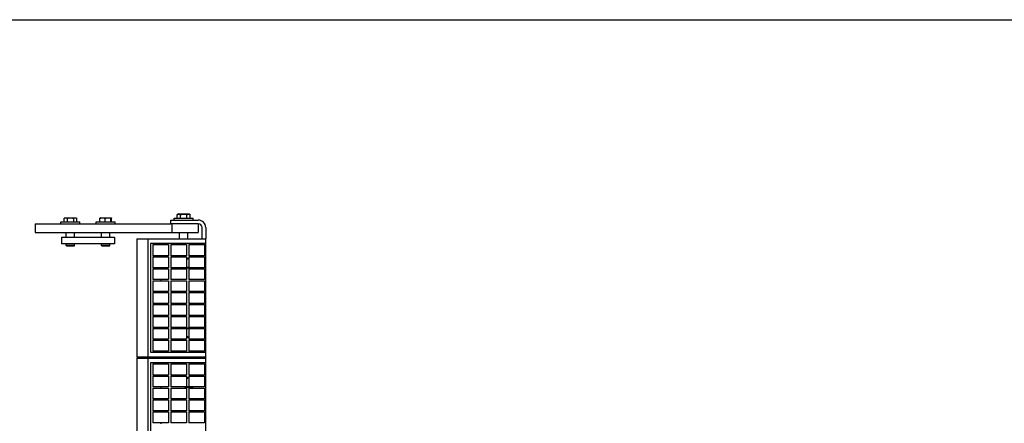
# Model space of a CAD drawing. Header units: inches. Extents: x 0 to 66, y 0 to 51.
# Tile 3 of 4: x 16 to 43.9, y 39.6 to 51. Entities that reach past the tile are written whole.
import ezdxf

# ---------------------------------------------------------------- set-up
doc = ezdxf.new("R2010")
doc.units = ezdxf.units.IN
doc.header["$LTSCALE"] = 3.63
doc.header["$MEASUREMENT"] = 0
doc.layers.get('0').update_dxf_attribs({"linetype": 'CONTINUOUS'})
for name, color, linetype in [('518353_WW_518353_10_BL4', 7, 'CONTINUOUS'), ('520309_BL36', 7, 'CONTINUOUS'), ('532387_BL40', 7, 'CONTINUOUS'), ('807_1829_10_1_SOLID1_BL55', 7, 'CONTINUOUS'), ('807_1829_10_1_SOLID1_BL83', 7, 'CONTINUOUS'), ('807_1829_11_1_SOLID1_BL85', 7, 'CONTINUOUS'), ('807_1829_12_1_SOLID1_BL74', 7, 'CONTINUOUS'), ('807_1829_13_1_SOLID1_BL56', 7, 'CONTINUOUS'), ('807_1829_13_1_SOLID1_BL71', 7, 'CONTINUOUS'), ('807_1829_14_1_SOLID1_BL54', 7, 'CONTINUOUS'), ('807_1829_14_1_SOLID1_BL92', 7, 'CONTINUOUS'), ('807_1829_15_1_SOLID1_BL65', 7, 'CONTINUOUS'), ('807_1829_15_1_SOLID1_BL80', 7, 'CONTINUOUS'), ('807_1829_16_1_SOLID1_BL75', 7, 'CONTINUOUS'), ('807_1829_17_1_SOLID1_BL60', 7, 'CONTINUOUS'), ('807_1829_17_1_SOLID1_BL70', 7, 'CONTINUOUS'), ('807_1829_18_1_SOLID1_BL67', 7, 'CONTINUOUS'), ('807_1829_18_1_SOLID1_BL76', 7, 'CONTINUOUS'), ('807_1829_19_1_SOLID1_BL66', 7, 'CONTINUOUS'), ('807_1829_19_1_SOLID1_BL68', 7, 'CONTINUOUS'), ('807_1829_1_1_SOLID1_BL93', 7, 'CONTINUOUS'), ('807_1829_1_SOLID1_BL94', 7, 'CONTINUOUS'), ('807_1829_20_1_SOLID1_BL84', 7, 'CONTINUOUS'), ('807_1829_21_1_SOLID1_BL63', 7, 'CONTINUOUS'), ('807_1829_21_1_SOLID1_BL69', 7, 'CONTINUOUS'), ('807_1829_23_1_SOLID1_BL95', 7, 'CONTINUOUS'), ('807_1829_24_1_SOLID1_BL62', 7, 'CONTINUOUS'), ('807_1829_24_1_SOLID1_BL81', 7, 'CONTINUOUS'), ('807_1829_25_1_SOLID1_BL72', 7, 'CONTINUOUS'), ('807_1829_26_1_SOLID1_BL86', 7, 'CONTINUOUS'), ('807_1829_27_1_SOLID1_BL64', 7, 'CONTINUOUS'), ('807_1829_27_1_SOLID1_BL89', 7, 'CONTINUOUS'), ('807_1829_2_1_SOLID1_BL73', 7, 'CONTINUOUS'), ('807_1829_3_1_SOLID1_BL58', 7, 'CONTINUOUS'), ('807_1829_3_1_SOLID1_BL91', 7, 'CONTINUOUS'), ('807_1829_4_1_SOLID1_BL87', 7, 'CONTINUOUS'), ('807_1829_5_1_SOLID1_BL61', 7, 'CONTINUOUS'), ('807_1829_5_1_SOLID1_BL90', 7, 'CONTINUOUS'), ('807_1829_6_1_SOLID1_BL96', 7, 'CONTINUOUS'), ('807_1829_7_1_SOLID1_BL78', 7, 'CONTINUOUS'), ('807_1829_7_1_SOLID1_BL79', 7, 'CONTINUOUS'), ('807_1829_8_1_SOLID1_BL77', 7, 'CONTINUOUS'), ('807_1829_8_1_SOLID1_BL88', 7, 'CONTINUOUS'), ('807_1829_9_1_SOLID1_BL59', 7, 'CONTINUOUS'), ('807_1829_9_1_SOLID1_BL82', 7, 'CONTINUOUS'), ('960616MSSF_BL10', 7, 'CONTINUOUS'), ('960616MSSF_BL17', 7, 'CONTINUOUS'), ('960616MSSF_BL9', 7, 'CONTINUOUS'), ('CUT_EXTRUDE1_1__BL41', 7, 'CONTINUOUS'), ('CUT_EXTRUDE1_1__BL57', 7, 'CONTINUOUS'), ('CUT_EXTRUDE1_2__BL100', 7, 'CONTINUOUS'), ('CUT_EXTRUDE1_2__BL102', 7, 'CONTINUOUS'), ('CUT_EXTRUDE1_3__BL101', 7, 'CONTINUOUS')]:
    doc.layers.add(name, color=color, linetype=linetype)

# ---------------------------------------------------------------- blocks, each defined once
blk = doc.blocks.new('518353_WW_518353_10_BL4', base_point=(34.386, 32.107))
at = {"layer": '518353_WW_518353_10_BL4', "color": 7, "linetype": 'CONTINUOUS'}
for p, q in [((20.243, 45.321), (20.243, 45.216)), ((20.243, 45.321), (21.033, 45.321)), ((21.033, 45.216), (20.243, 45.216)), ((21.138, 44.791), (21.138, 45.111)), ((21.243, 45.111), (21.243, 44.791)), ((20.385, 41.411), (20.385, 41.441)), ((21.243, 41.411), (21.243, 41.441))]:
    blk.add_line(p, q, dxfattribs=at)
for centre, radius, start, end in [((21.033, 45.111), 0.21, 0, 90), ((21.033, 45.111), 0.105, 0, 90), ((20.763, 44.101), 0.133, 97.8447, 121.1504), ((20.763, 44.101), 0.133, 238.8537, 262.1835), ((20.763, 42.131), 0.133, 97.8447, 121.1504), ((20.763, 42.131), 0.133, 65.8792, 82.1835), ((20.763, 42.131), 0.133, 238.8537, 262.1835), ((20.763, 40.951), 0.133, 238.9458, 239.8499), ((20.763, 40.721), 0.133, 120.1501, 121.0543), ((20.763, 40.721), 0.133, 238.9048, 261.5087), ((20.763, 40.721), 0.133, 278.4914, 283.4821)]:
    blk.add_arc(centre, radius, start, end, dxfattribs=at)
blk = doc.blocks.new('960616MSSF_BL9', base_point=(17.407, 44.988))
at = {"layer": '960616MSSF_BL9', "color": 7, "linetype": 'CONTINUOUS'}
for p, q in [((17.137, 45.216), (17.137, 45.271)), ((17.137, 45.271), (17.678, 45.271)), ((17.226, 45.271), (17.226, 45.372)), ((17.256, 45.389), (17.228, 45.373)), ((17.256, 45.389), (17.559, 45.389)), ((17.32, 45.271), (17.32, 45.372)), ((17.502, 45.271), (17.502, 45.372)), ((17.559, 45.389), (17.587, 45.373)), ((17.587, 45.373), (17.589, 45.372)), ((17.589, 45.271), (17.589, 45.372)), ((17.678, 45.216), (17.678, 45.271)), ((17.289, 44.841), (17.289, 44.966)), ((17.526, 44.841), (17.526, 44.966)), ((17.289, 44.598), (17.289, 44.653)), ((17.301, 44.586), (17.289, 44.598)), ((17.526, 44.598), (17.289, 44.598)), ((17.514, 44.586), (17.301, 44.586)), ((17.514, 44.586), (17.526, 44.598)), ((17.526, 44.598), (17.526, 44.653))]:
    blk.add_line(p, q, dxfattribs=at)
for points, knots in [([(17.226, 45.372), (17.229, 45.374), (17.237, 45.378), (17.249, 45.382), (17.261, 45.385), (17.273, 45.386), (17.285, 45.385), (17.297, 45.382), (17.309, 45.378), (17.316, 45.374), (17.32, 45.372)], [0, 0, 0, 0, 0.130291, 0.256586, 0.379356, 0.500005, 0.620657, 0.74343, 0.869718, 1, 1, 1, 1]), ([(17.32, 45.372), (17.328, 45.374), (17.342, 45.378), (17.365, 45.382), (17.388, 45.385), (17.411, 45.386), (17.434, 45.385), (17.457, 45.382), (17.48, 45.378), (17.495, 45.374), (17.502, 45.372)], [0, 0, 0, 0, 0.125001, 0.250001, 0.375001, 0.5, 0.624999, 0.749999, 0.874999, 1, 1, 1, 1]), ([(17.502, 45.372), (17.505, 45.374), (17.512, 45.377), (17.523, 45.382), (17.534, 45.385), (17.543, 45.386), (17.55, 45.386), (17.557, 45.385), (17.566, 45.383), (17.577, 45.378), (17.584, 45.375), (17.587, 45.373)], [0, 0, 0, 0, 0.131678, 0.258639, 0.381359, 0.501399, 0.561201, 0.621268, 0.743282, 0.869304, 1, 1, 1, 1])]:
    blk.add_open_spline(points, degree=3, knots=knots, dxfattribs=at)
blk = doc.blocks.new('960616MSSF_BL10', base_point=(33.367, 31.385))
at = {"layer": '960616MSSF_BL10', "color": 7, "linetype": 'CONTINUOUS'}
for p, q in [((18.137, 45.216), (18.137, 45.271)), ((18.137, 45.271), (18.678, 45.271)), ((18.242, 45.271), (18.242, 45.372)), ((18.256, 45.389), (18.249, 45.385)), ((18.256, 45.389), (18.559, 45.389)), ((18.39, 45.271), (18.39, 45.372)), ((18.556, 45.271), (18.556, 45.372)), ((18.559, 45.389), (18.566, 45.385)), ((18.573, 45.271), (18.573, 45.372)), ((18.678, 45.216), (18.678, 45.271)), ((18.289, 44.841), (18.289, 44.966)), ((18.526, 44.841), (18.526, 44.966)), ((18.289, 44.598), (18.289, 44.653)), ((18.301, 44.586), (18.289, 44.598)), ((18.526, 44.598), (18.289, 44.598)), ((18.514, 44.586), (18.301, 44.586)), ((18.514, 44.586), (18.526, 44.598)), ((18.526, 44.598), (18.526, 44.653))]:
    blk.add_line(p, q, dxfattribs=at)
for points, knots in [([(18.242, 45.372), (18.248, 45.374), (18.26, 45.378), (18.279, 45.382), (18.297, 45.385), (18.316, 45.386), (18.335, 45.385), (18.354, 45.382), (18.372, 45.378), (18.384, 45.374), (18.39, 45.372)], [0, 0, 0, 0, 0.126059, 0.251308, 0.375861, 0.500001, 0.624142, 0.748695, 0.873943, 1, 1, 1, 1]), ([(18.249, 45.385), (18.249, 45.385), (18.248, 45.384), (18.247, 45.383), (18.247, 45.382), (18.246, 45.38), (18.245, 45.379), (18.244, 45.376), (18.243, 45.373), (18.242, 45.372)], [0, 0, 0, 0, 0.073086, 0.160252, 0.262916, 0.381383, 0.515221, 0.663596, 1, 1, 1, 1]), ([(18.39, 45.372), (18.397, 45.374), (18.411, 45.378), (18.431, 45.382), (18.452, 45.385), (18.473, 45.386), (18.494, 45.385), (18.515, 45.382), (18.535, 45.378), (18.549, 45.374), (18.556, 45.372)], [0, 0, 0, 0, 0.125444, 0.250548, 0.37536, 0.5, 0.62464, 0.749452, 0.874556, 1, 1, 1, 1]), ([(18.556, 45.372), (18.556, 45.373), (18.557, 45.375), (18.558, 45.378), (18.559, 45.381), (18.56, 45.383), (18.561, 45.384), (18.562, 45.384), (18.562, 45.385), (18.563, 45.385), (18.564, 45.386), (18.564, 45.386), (18.565, 45.386), (18.565, 45.385), (18.566, 45.385)], [0, 0, 0, 0, 0.200703, 0.380527, 0.537187, 0.668759, 0.724975, 0.774992, 0.819242, 0.858555, 0.89427, 0.928265, 0.962799, 1, 1, 1, 1]), ([(18.566, 45.385), (18.566, 45.385), (18.567, 45.384), (18.568, 45.383), (18.568, 45.382), (18.569, 45.38), (18.57, 45.379), (18.571, 45.376), (18.572, 45.373), (18.573, 45.372)], [0, 0, 0, 0, 0.073086, 0.160252, 0.262916, 0.381383, 0.515221, 0.663596, 1, 1, 1, 1])]:
    blk.add_open_spline(points, degree=3, knots=knots, dxfattribs=at)
blk = doc.blocks.new('960616MSSF_BL17', base_point=(34.525, 32.625))
at = {"layer": '960616MSSF_BL17', "color": 7, "linetype": 'CONTINUOUS'}
for p, q in [((20.347, 45.321), (20.347, 45.376)), ((20.347, 45.376), (20.889, 45.376)), ((20.436, 45.376), (20.436, 45.477)), ((20.467, 45.494), (20.438, 45.478)), ((20.467, 45.494), (20.769, 45.494)), ((20.531, 45.376), (20.531, 45.477)), ((20.712, 45.376), (20.712, 45.477)), ((20.769, 45.494), (20.798, 45.478)), ((20.798, 45.478), (20.8, 45.477)), ((20.8, 45.376), (20.8, 45.477)), ((20.889, 45.321), (20.889, 45.376)), ((20.5, 44.791), (20.5, 44.966)), ((20.736, 44.791), (20.736, 44.966))]:
    blk.add_line(p, q, dxfattribs=at)
for points, knots in [([(20.436, 45.477), (20.44, 45.479), (20.448, 45.483), (20.459, 45.487), (20.471, 45.49), (20.483, 45.491), (20.496, 45.49), (20.507, 45.487), (20.519, 45.483), (20.527, 45.479), (20.531, 45.477)], [0, 0, 0, 0, 0.130291, 0.256586, 0.379356, 0.500005, 0.620657, 0.74343, 0.869718, 1, 1, 1, 1]), ([(20.531, 45.477), (20.538, 45.479), (20.553, 45.483), (20.576, 45.487), (20.598, 45.49), (20.622, 45.491), (20.645, 45.49), (20.668, 45.487), (20.69, 45.483), (20.705, 45.479), (20.712, 45.477)], [0, 0, 0, 0, 0.125001, 0.250001, 0.375001, 0.5, 0.624999, 0.749999, 0.874999, 1, 1, 1, 1]), ([(20.712, 45.477), (20.716, 45.479), (20.723, 45.482), (20.733, 45.487), (20.744, 45.49), (20.753, 45.491), (20.76, 45.491), (20.768, 45.49), (20.777, 45.488), (20.787, 45.483), (20.794, 45.48), (20.798, 45.478)], [0, 0, 0, 0, 0.131678, 0.258639, 0.381359, 0.501399, 0.561201, 0.621268, 0.743282, 0.869304, 1, 1, 1, 1])]:
    blk.add_open_spline(points, degree=3, knots=knots, dxfattribs=at)
blk = doc.blocks.new('520309_BL36', base_point=(32.416, 31.246))
at = {"layer": '520309_BL36', "color": 7, "linetype": 'CONTINUOUS'}
for p, q in [((16.407, 45.216), (16.407, 44.966)), ((16.407, 45.216), (20.254, 45.216)), ((16.407, 44.966), (21.032, 44.966)), ((20.282, 45.216), (20.282, 44.966)), ((21.032, 45.216), (21.032, 44.966))]:
    blk.add_line(p, q, dxfattribs=at)
blk = doc.blocks.new('532387_BL40', base_point=(32.603, 31.121))
at = {"layer": '532387_BL40', "color": 7, "linetype": 'CONTINUOUS'}
for p, q in [((17.157, 44.841), (17.157, 44.653)), ((17.157, 44.841), (18.657, 44.841)), ((18.657, 44.841), (18.657, 44.653)), ((18.657, 44.653), (17.157, 44.653))]:
    blk.add_line(p, q, dxfattribs=at)
blk = doc.blocks.new('CUT_EXTRUDE1_1__BL41', base_point=(31.956, 31.206))
at = {"layer": 'CUT_EXTRUDE1_1__BL41', "color": 7, "linetype": 'CONTINUOUS'}
for p, q in [((19.293, 41.411), (19.293, 38.061)), ((19.293, 41.411), (21.243, 41.411)), ((19.613, 38.061), (19.613, 41.411)), ((21.243, 38.061), (21.243, 41.411)), ((19.673, 41.276), (19.673, 38.196)), ((21.243, 41.276), (19.673, 41.276)), ((19.978, 41.246), (19.978, 41.276)), ((19.978, 40.9), (19.978, 40.93)), ((20.761, 40.852), (20.694, 40.852)), ((19.978, 40.562), (19.978, 40.592)), ((20.665, 40.589), (20.861, 40.589)), ((19.978, 40.224), (19.978, 40.254)), ((19.978, 39.886), (19.978, 39.916)), ((19.978, 39.548), (19.978, 39.578)), ((19.978, 39.21), (19.978, 39.24)), ((19.978, 38.872), (19.978, 38.902)), ((20.861, 38.882), (20.665, 38.882)), ((19.978, 38.534), (19.978, 38.564)), ((20.694, 38.619), (20.761, 38.619)), ((21.243, 38.061), (19.293, 38.061)), ((19.673, 38.196), (21.243, 38.196)), ((19.978, 38.196), (19.978, 38.226)), ((41.269, 21.001), (41.269, 21.741)), ((41.434, 21.741), (41.269, 21.741)), ((41.404, 21.741), (41.404, 21.291)), ((41.772, 21.741), (41.742, 21.741)), ((42.11, 21.741), (42.08, 21.741)), ((42.448, 21.741), (42.418, 21.741)), ((42.786, 21.741), (42.756, 21.741)), ((43.124, 21.741), (43.094, 21.741)), ((43.462, 21.741), (43.432, 21.741)), ((43.8, 21.741), (43.77, 21.741)), ((44.138, 21.741), (44.108, 21.741)), ((44.619, 21.741), (44.454, 21.741)), ((44.484, 21.291), (44.484, 21.741)), ((44.619, 21.741), (44.619, 21.001)), ((41.434, 21.485), (41.404, 21.485)), ((44.484, 21.291), (41.404, 21.291)), ((41.772, 21.485), (41.742, 21.485)), ((42.11, 21.485), (42.08, 21.485)), ((42.448, 21.485), (42.418, 21.485)), ((42.786, 21.485), (42.756, 21.485)), ((43.124, 21.485), (43.094, 21.485)), ((43.462, 21.485), (43.432, 21.485)), ((43.8, 21.485), (43.77, 21.485)), ((44.138, 21.485), (44.108, 21.485)), ((44.484, 21.485), (44.454, 21.485)), ((44.619, 21.001), (41.269, 21.001))]:
    blk.add_line(p, q, dxfattribs=at)
for centre, start, end in [((20.665, 40.721), 259.2286, 270), ((20.861, 40.721), 270, 280.6488), ((20.665, 38.751), 90, 112.8481), ((20.861, 38.751), 67.1508, 90)]:
    blk.add_arc(centre, 0.132, start, end, dxfattribs=at)
blk = doc.blocks.new('807_1829_14_1_SOLID1_BL54', base_point=(31.928, 30.617))
at = {"layer": '807_1829_14_1_SOLID1_BL54', "color": 7, "linetype": 'CONTINUOUS'}
for p, q in [((20.761, 39.886), (21.204, 39.886)), ((20.761, 39.886), (20.761, 39.578)), ((21.204, 39.886), (21.204, 39.578)), ((21.204, 39.578), (20.761, 39.578)), ((42.786, 21.348), (42.786, 21.791)), ((43.094, 21.791), (42.786, 21.791)), ((43.094, 21.791), (43.094, 21.348)), ((43.094, 21.348), (42.786, 21.348))]:
    blk.add_line(p, q, dxfattribs=at)
blk = doc.blocks.new('807_1829_10_1_SOLID1_BL55', base_point=(20.473, 39.732))
at = {"layer": '807_1829_10_1_SOLID1_BL55', "color": 7, "linetype": 'CONTINUOUS'}
for p, q in [((20.251, 39.886), (20.694, 39.886)), ((20.251, 39.886), (20.251, 39.578)), ((20.694, 39.886), (20.694, 39.578)), ((20.694, 39.578), (20.251, 39.578))]:
    blk.add_line(p, q, dxfattribs=at)
blk = doc.blocks.new('807_1829_13_1_SOLID1_BL56', base_point=(19.963, 39.732))
at = {"layer": '807_1829_13_1_SOLID1_BL56', "color": 7, "linetype": 'CONTINUOUS'}
for p, q in [((19.741, 39.886), (20.184, 39.886)), ((19.741, 39.886), (19.741, 39.578)), ((20.184, 39.886), (20.184, 39.578)), ((20.184, 39.578), (19.741, 39.578))]:
    blk.add_line(p, q, dxfattribs=at)
blk = doc.blocks.new('CUT_EXTRUDE1_1__BL57', base_point=(33.646, 32.896))
at = {"layer": 'CUT_EXTRUDE1_1__BL57', "color": 7, "linetype": 'CONTINUOUS'}
for p, q in [((19.293, 44.791), (19.293, 41.441)), ((19.293, 44.791), (21.243, 44.791)), ((19.613, 41.441), (19.613, 44.791)), ((21.243, 41.441), (21.243, 44.791)), ((19.673, 44.656), (19.673, 41.576)), ((21.243, 44.656), (19.673, 44.656)), ((19.978, 44.626), (19.978, 44.656)), ((19.978, 44.28), (19.978, 44.31)), ((20.761, 44.232), (20.694, 44.232)), ((19.978, 43.942), (19.978, 43.972)), ((20.665, 43.969), (20.861, 43.969)), ((19.978, 43.604), (19.978, 43.634)), ((19.978, 43.266), (19.978, 43.296)), ((19.978, 42.928), (19.978, 42.958)), ((19.978, 42.59), (19.978, 42.62)), ((19.978, 42.252), (19.978, 42.282)), ((20.861, 42.262), (20.665, 42.262)), ((19.978, 41.914), (19.978, 41.944)), ((20.694, 41.999), (20.761, 41.999)), ((19.978, 41.576), (19.978, 41.606)), ((21.243, 41.441), (19.293, 41.441)), ((19.673, 41.576), (21.243, 41.576))]:
    blk.add_line(p, q, dxfattribs=at)
for centre, start, end in [((20.665, 44.101), 259.2286, 270), ((20.861, 44.101), 270, 280.6488), ((20.665, 42.131), 90, 112.8481), ((20.861, 42.131), 67.1508, 90)]:
    blk.add_arc(centre, 0.132, start, end, dxfattribs=at)
blk = doc.blocks.new('807_1829_3_1_SOLID1_BL58', base_point=(32.097, 30.786))
at = {"layer": '807_1829_3_1_SOLID1_BL58', "color": 7, "linetype": 'CONTINUOUS'}
for p, q in [((20.761, 40.224), (21.204, 40.224)), ((20.761, 40.224), (20.761, 39.916)), ((21.204, 40.224), (21.204, 39.916)), ((21.204, 39.916), (20.761, 39.916)), ((43.124, 21.348), (43.124, 21.791)), ((43.432, 21.791), (43.124, 21.791)), ((43.432, 21.791), (43.432, 21.348)), ((43.432, 21.348), (43.124, 21.348))]:
    blk.add_line(p, q, dxfattribs=at)
blk = doc.blocks.new('807_1829_9_1_SOLID1_BL59', base_point=(20.473, 40.07))
at = {"layer": '807_1829_9_1_SOLID1_BL59', "color": 7, "linetype": 'CONTINUOUS'}
for p, q in [((20.251, 40.224), (20.694, 40.224)), ((20.251, 40.224), (20.251, 39.916)), ((20.694, 40.224), (20.694, 39.916)), ((20.694, 39.916), (20.251, 39.916))]:
    blk.add_line(p, q, dxfattribs=at)
blk = doc.blocks.new('807_1829_17_1_SOLID1_BL60', base_point=(19.963, 40.07))
at = {"layer": '807_1829_17_1_SOLID1_BL60', "color": 7, "linetype": 'CONTINUOUS'}
for p, q in [((19.741, 40.224), (20.184, 40.224)), ((19.741, 40.224), (19.741, 39.916)), ((20.184, 40.224), (20.184, 39.916)), ((20.184, 39.916), (19.741, 39.916))]:
    blk.add_line(p, q, dxfattribs=at)
blk = doc.blocks.new('807_1829_5_1_SOLID1_BL61', base_point=(32.266, 30.955))
at = {"layer": '807_1829_5_1_SOLID1_BL61', "color": 7, "linetype": 'CONTINUOUS'}
for p, q in [((20.761, 40.562), (21.204, 40.562)), ((20.761, 40.562), (20.761, 40.254)), ((21.204, 40.562), (21.204, 40.254)), ((21.204, 40.254), (20.761, 40.254)), ((43.462, 21.348), (43.462, 21.791)), ((43.77, 21.791), (43.462, 21.791)), ((43.77, 21.791), (43.77, 21.348)), ((43.77, 21.348), (43.462, 21.348))]:
    blk.add_line(p, q, dxfattribs=at)
blk = doc.blocks.new('807_1829_24_1_SOLID1_BL62', base_point=(20.473, 40.408))
at = {"layer": '807_1829_24_1_SOLID1_BL62', "color": 7, "linetype": 'CONTINUOUS'}
for p, q in [((20.251, 40.562), (20.694, 40.562)), ((20.251, 40.562), (20.251, 40.254)), ((20.694, 40.562), (20.694, 40.254)), ((20.694, 40.254), (20.251, 40.254))]:
    blk.add_line(p, q, dxfattribs=at)
blk = doc.blocks.new('807_1829_21_1_SOLID1_BL63', base_point=(19.963, 40.408))
at = {"layer": '807_1829_21_1_SOLID1_BL63', "color": 7, "linetype": 'CONTINUOUS'}
for p, q in [((19.741, 40.562), (20.184, 40.562)), ((19.741, 40.562), (19.741, 40.254)), ((20.184, 40.562), (20.184, 40.254)), ((20.184, 40.254), (19.741, 40.254))]:
    blk.add_line(p, q, dxfattribs=at)
blk = doc.blocks.new('807_1829_27_1_SOLID1_BL64', base_point=(32.435, 31.124))
at = {"layer": '807_1829_27_1_SOLID1_BL64', "color": 7, "linetype": 'CONTINUOUS'}
for p, q in [((20.761, 40.9), (21.204, 40.9)), ((20.761, 40.9), (20.761, 40.592)), ((21.204, 40.9), (21.204, 40.592)), ((21.204, 40.592), (20.761, 40.592)), ((43.8, 21.348), (43.8, 21.791)), ((44.108, 21.791), (43.8, 21.791)), ((44.108, 21.791), (44.108, 21.348)), ((44.108, 21.348), (43.8, 21.348))]:
    blk.add_line(p, q, dxfattribs=at)
blk = doc.blocks.new('807_1829_15_1_SOLID1_BL65', base_point=(20.473, 40.746))
at = {"layer": '807_1829_15_1_SOLID1_BL65', "color": 7, "linetype": 'CONTINUOUS'}
for p, q in [((20.251, 40.9), (20.694, 40.9)), ((20.251, 40.9), (20.251, 40.592)), ((20.694, 40.9), (20.694, 40.592)), ((20.694, 40.592), (20.251, 40.592))]:
    blk.add_line(p, q, dxfattribs=at)
blk = doc.blocks.new('807_1829_19_1_SOLID1_BL66', base_point=(19.963, 40.746))
at = {"layer": '807_1829_19_1_SOLID1_BL66', "color": 7, "linetype": 'CONTINUOUS'}
for p, q in [((19.741, 40.9), (19.741, 40.592)), ((19.741, 40.9), (20.184, 40.9)), ((20.184, 40.9), (20.184, 40.592)), ((20.184, 40.592), (19.741, 40.592))]:
    blk.add_line(p, q, dxfattribs=at)
blk = doc.blocks.new('807_1829_18_1_SOLID1_BL67', base_point=(19.963, 44.468))
at = {"layer": '807_1829_18_1_SOLID1_BL67', "color": 7, "linetype": 'CONTINUOUS'}
for p, q in [((19.741, 44.626), (19.741, 44.31)), ((19.741, 44.626), (20.184, 44.626)), ((20.184, 44.626), (20.184, 44.31)), ((20.184, 44.31), (19.741, 44.31))]:
    blk.add_line(p, q, dxfattribs=at)
blk = doc.blocks.new('807_1829_19_1_SOLID1_BL68', base_point=(19.963, 44.126))
at = {"layer": '807_1829_19_1_SOLID1_BL68', "color": 7, "linetype": 'CONTINUOUS'}
for p, q in [((19.741, 44.28), (19.741, 43.972)), ((19.741, 44.28), (20.184, 44.28)), ((20.184, 44.28), (20.184, 43.972)), ((20.184, 43.972), (19.741, 43.972))]:
    blk.add_line(p, q, dxfattribs=at)
blk = doc.blocks.new('807_1829_21_1_SOLID1_BL69', base_point=(19.963, 43.788))
at = {"layer": '807_1829_21_1_SOLID1_BL69', "color": 7, "linetype": 'CONTINUOUS'}
for p, q in [((19.741, 43.942), (19.741, 43.634)), ((19.741, 43.942), (20.184, 43.942)), ((20.184, 43.942), (20.184, 43.634)), ((20.184, 43.634), (19.741, 43.634))]:
    blk.add_line(p, q, dxfattribs=at)
blk = doc.blocks.new('807_1829_17_1_SOLID1_BL70', base_point=(19.963, 43.45))
at = {"layer": '807_1829_17_1_SOLID1_BL70', "color": 7, "linetype": 'CONTINUOUS'}
for p, q in [((19.741, 43.604), (19.741, 43.296)), ((19.741, 43.604), (20.184, 43.604)), ((20.184, 43.604), (20.184, 43.296)), ((20.184, 43.296), (19.741, 43.296))]:
    blk.add_line(p, q, dxfattribs=at)
blk = doc.blocks.new('807_1829_13_1_SOLID1_BL71', base_point=(19.963, 43.112))
at = {"layer": '807_1829_13_1_SOLID1_BL71', "color": 7, "linetype": 'CONTINUOUS'}
for p, q in [((19.741, 43.266), (19.741, 42.958)), ((19.741, 43.266), (20.184, 43.266)), ((20.184, 43.266), (20.184, 42.958)), ((20.184, 42.958), (19.741, 42.958))]:
    blk.add_line(p, q, dxfattribs=at)
blk = doc.blocks.new('807_1829_25_1_SOLID1_BL72', base_point=(19.963, 42.774))
at = {"layer": '807_1829_25_1_SOLID1_BL72', "color": 7, "linetype": 'CONTINUOUS'}
for p, q in [((19.741, 42.928), (19.741, 42.62)), ((19.741, 42.928), (20.184, 42.928)), ((20.184, 42.928), (20.184, 42.62)), ((20.184, 42.62), (19.741, 42.62))]:
    blk.add_line(p, q, dxfattribs=at)
blk = doc.blocks.new('807_1829_2_1_SOLID1_BL73', base_point=(19.963, 42.436))
at = {"layer": '807_1829_2_1_SOLID1_BL73', "color": 7, "linetype": 'CONTINUOUS'}
for p, q in [((19.741, 42.59), (19.741, 42.282)), ((19.741, 42.59), (20.184, 42.59)), ((20.184, 42.59), (20.184, 42.282)), ((20.184, 42.282), (19.741, 42.282))]:
    blk.add_line(p, q, dxfattribs=at)
blk = doc.blocks.new('807_1829_12_1_SOLID1_BL74', base_point=(19.963, 42.098))
at = {"layer": '807_1829_12_1_SOLID1_BL74', "color": 7, "linetype": 'CONTINUOUS'}
for p, q in [((19.741, 42.252), (19.741, 41.944)), ((19.741, 42.252), (20.184, 42.252)), ((20.184, 42.252), (20.184, 41.944)), ((20.184, 41.944), (19.741, 41.944))]:
    blk.add_line(p, q, dxfattribs=at)
blk = doc.blocks.new('807_1829_16_1_SOLID1_BL75', base_point=(19.963, 41.76))
at = {"layer": '807_1829_16_1_SOLID1_BL75', "color": 7, "linetype": 'CONTINUOUS'}
for p, q in [((19.741, 41.914), (19.741, 41.606)), ((19.741, 41.914), (20.184, 41.914)), ((20.184, 41.914), (20.184, 41.606)), ((20.184, 41.606), (19.741, 41.606))]:
    blk.add_line(p, q, dxfattribs=at)
blk = doc.blocks.new('807_1829_18_1_SOLID1_BL76', base_point=(19.963, 41.088))
at = {"layer": '807_1829_18_1_SOLID1_BL76', "color": 7, "linetype": 'CONTINUOUS'}
for p, q in [((19.741, 41.246), (19.741, 40.93)), ((19.741, 41.246), (20.184, 41.246)), ((20.184, 41.246), (20.184, 40.93)), ((20.184, 40.93), (19.741, 40.93))]:
    blk.add_line(p, q, dxfattribs=at)
blk = doc.blocks.new('807_1829_8_1_SOLID1_BL77', base_point=(32.608, 31.297))
at = {"layer": '807_1829_8_1_SOLID1_BL77', "color": 7, "linetype": 'CONTINUOUS'}
for p, q in [((20.761, 41.246), (21.204, 41.246)), ((20.761, 41.246), (20.761, 40.93)), ((21.204, 41.246), (21.204, 40.93)), ((21.204, 40.93), (20.761, 40.93)), ((44.138, 21.348), (44.138, 21.791)), ((44.454, 21.791), (44.138, 21.791)), ((44.454, 21.791), (44.454, 21.348)), ((44.454, 21.348), (44.138, 21.348))]:
    blk.add_line(p, q, dxfattribs=at)
blk = doc.blocks.new('807_1829_7_1_SOLID1_BL78', base_point=(20.473, 41.088))
at = {"layer": '807_1829_7_1_SOLID1_BL78', "color": 7, "linetype": 'CONTINUOUS'}
for p, q in [((20.251, 41.246), (20.251, 40.93)), ((20.251, 41.246), (20.694, 41.246)), ((20.694, 41.246), (20.694, 40.93)), ((20.694, 40.93), (20.251, 40.93))]:
    blk.add_line(p, q, dxfattribs=at)
blk = doc.blocks.new('807_1829_7_1_SOLID1_BL79', base_point=(20.473, 44.468))
at = {"layer": '807_1829_7_1_SOLID1_BL79', "color": 7, "linetype": 'CONTINUOUS'}
for p, q in [((20.251, 44.626), (20.251, 44.31)), ((20.251, 44.626), (20.694, 44.626)), ((20.694, 44.626), (20.694, 44.31)), ((20.694, 44.31), (20.251, 44.31))]:
    blk.add_line(p, q, dxfattribs=at)
blk = doc.blocks.new('807_1829_15_1_SOLID1_BL80', base_point=(20.473, 44.126))
at = {"layer": '807_1829_15_1_SOLID1_BL80', "color": 7, "linetype": 'CONTINUOUS'}
for p, q in [((20.251, 44.28), (20.251, 43.972)), ((20.251, 44.28), (20.694, 44.28)), ((20.694, 44.28), (20.694, 43.972)), ((20.694, 43.972), (20.251, 43.972))]:
    blk.add_line(p, q, dxfattribs=at)
blk = doc.blocks.new('807_1829_24_1_SOLID1_BL81', base_point=(20.473, 43.788))
at = {"layer": '807_1829_24_1_SOLID1_BL81', "color": 7, "linetype": 'CONTINUOUS'}
for p, q in [((20.251, 43.942), (20.251, 43.634)), ((20.251, 43.942), (20.694, 43.942)), ((20.694, 43.942), (20.694, 43.634)), ((20.694, 43.634), (20.251, 43.634))]:
    blk.add_line(p, q, dxfattribs=at)
blk = doc.blocks.new('807_1829_9_1_SOLID1_BL82', base_point=(20.473, 43.45))
at = {"layer": '807_1829_9_1_SOLID1_BL82', "color": 7, "linetype": 'CONTINUOUS'}
for p, q in [((20.251, 43.604), (20.251, 43.296)), ((20.251, 43.604), (20.694, 43.604)), ((20.694, 43.604), (20.694, 43.296)), ((20.694, 43.296), (20.251, 43.296))]:
    blk.add_line(p, q, dxfattribs=at)
blk = doc.blocks.new('807_1829_10_1_SOLID1_BL83', base_point=(20.473, 43.112))
at = {"layer": '807_1829_10_1_SOLID1_BL83', "color": 7, "linetype": 'CONTINUOUS'}
for p, q in [((20.251, 43.266), (20.251, 42.958)), ((20.251, 43.266), (20.694, 43.266)), ((20.694, 43.266), (20.694, 42.958)), ((20.694, 42.958), (20.251, 42.958))]:
    blk.add_line(p, q, dxfattribs=at)
blk = doc.blocks.new('807_1829_20_1_SOLID1_BL84', base_point=(20.473, 42.774))
at = {"layer": '807_1829_20_1_SOLID1_BL84', "color": 7, "linetype": 'CONTINUOUS'}
for p, q in [((20.251, 42.928), (20.251, 42.62)), ((20.251, 42.928), (20.694, 42.928)), ((20.694, 42.928), (20.694, 42.62)), ((20.694, 42.62), (20.251, 42.62))]:
    blk.add_line(p, q, dxfattribs=at)
blk = doc.blocks.new('807_1829_11_1_SOLID1_BL85', base_point=(20.473, 42.436))
at = {"layer": '807_1829_11_1_SOLID1_BL85', "color": 7, "linetype": 'CONTINUOUS'}
for p, q in [((20.251, 42.59), (20.251, 42.282)), ((20.251, 42.59), (20.694, 42.59)), ((20.694, 42.59), (20.694, 42.282)), ((20.694, 42.282), (20.251, 42.282))]:
    blk.add_line(p, q, dxfattribs=at)
blk = doc.blocks.new('807_1829_26_1_SOLID1_BL86', base_point=(20.473, 42.098))
at = {"layer": '807_1829_26_1_SOLID1_BL86', "color": 7, "linetype": 'CONTINUOUS'}
for p, q in [((20.251, 42.252), (20.251, 41.944)), ((20.251, 42.252), (20.694, 42.252)), ((20.694, 42.252), (20.694, 41.944)), ((20.694, 41.944), (20.251, 41.944))]:
    blk.add_line(p, q, dxfattribs=at)
blk = doc.blocks.new('807_1829_4_1_SOLID1_BL87', base_point=(20.473, 41.76))
at = {"layer": '807_1829_4_1_SOLID1_BL87', "color": 7, "linetype": 'CONTINUOUS'}
for p, q in [((20.251, 41.914), (20.251, 41.606)), ((20.251, 41.914), (20.694, 41.914)), ((20.694, 41.914), (20.694, 41.606)), ((20.694, 41.606), (20.251, 41.606))]:
    blk.add_line(p, q, dxfattribs=at)
blk = doc.blocks.new('807_1829_8_1_SOLID1_BL88', base_point=(34.298, 32.987))
at = {"layer": '807_1829_8_1_SOLID1_BL88', "color": 7, "linetype": 'CONTINUOUS'}
for p, q in [((20.761, 44.626), (20.761, 44.31)), ((20.761, 44.626), (21.204, 44.626)), ((21.204, 44.626), (21.204, 44.31)), ((21.204, 44.31), (20.761, 44.31)), ((47.834, 21.791), (47.518, 21.791)), ((47.518, 21.348), (47.518, 21.791)), ((47.834, 21.791), (47.834, 21.348)), ((47.834, 21.348), (47.518, 21.348))]:
    blk.add_line(p, q, dxfattribs=at)
blk = doc.blocks.new('807_1829_27_1_SOLID1_BL89', base_point=(34.125, 32.814))
at = {"layer": '807_1829_27_1_SOLID1_BL89', "color": 7, "linetype": 'CONTINUOUS'}
for p, q in [((20.761, 44.28), (20.761, 43.972)), ((20.761, 44.28), (21.204, 44.28)), ((21.204, 44.28), (21.204, 43.972)), ((21.204, 43.972), (20.761, 43.972)), ((47.488, 21.791), (47.18, 21.791)), ((47.18, 21.348), (47.18, 21.791)), ((47.488, 21.791), (47.488, 21.348)), ((47.488, 21.348), (47.18, 21.348))]:
    blk.add_line(p, q, dxfattribs=at)
blk = doc.blocks.new('807_1829_5_1_SOLID1_BL90', base_point=(33.956, 32.645))
at = {"layer": '807_1829_5_1_SOLID1_BL90', "color": 7, "linetype": 'CONTINUOUS'}
for p, q in [((20.761, 43.942), (20.761, 43.634)), ((20.761, 43.942), (21.204, 43.942)), ((21.204, 43.942), (21.204, 43.634)), ((21.204, 43.634), (20.761, 43.634)), ((47.15, 21.791), (46.842, 21.791)), ((46.842, 21.348), (46.842, 21.791)), ((47.15, 21.791), (47.15, 21.348)), ((47.15, 21.348), (46.842, 21.348))]:
    blk.add_line(p, q, dxfattribs=at)
blk = doc.blocks.new('807_1829_3_1_SOLID1_BL91', base_point=(33.787, 32.476))
at = {"layer": '807_1829_3_1_SOLID1_BL91', "color": 7, "linetype": 'CONTINUOUS'}
for p, q in [((20.761, 43.604), (20.761, 43.296)), ((20.761, 43.604), (21.204, 43.604)), ((21.204, 43.604), (21.204, 43.296)), ((21.204, 43.296), (20.761, 43.296)), ((46.812, 21.791), (46.504, 21.791)), ((46.504, 21.348), (46.504, 21.791)), ((46.812, 21.791), (46.812, 21.348)), ((46.812, 21.348), (46.504, 21.348))]:
    blk.add_line(p, q, dxfattribs=at)
blk = doc.blocks.new('807_1829_14_1_SOLID1_BL92', base_point=(33.618, 32.307))
at = {"layer": '807_1829_14_1_SOLID1_BL92', "color": 7, "linetype": 'CONTINUOUS'}
for p, q in [((20.761, 43.266), (20.761, 42.958)), ((20.761, 43.266), (21.204, 43.266)), ((21.204, 43.266), (21.204, 42.958)), ((21.204, 42.958), (20.761, 42.958)), ((46.474, 21.791), (46.166, 21.791)), ((46.166, 21.348), (46.166, 21.791)), ((46.474, 21.791), (46.474, 21.348)), ((46.474, 21.348), (46.166, 21.348))]:
    blk.add_line(p, q, dxfattribs=at)
blk = doc.blocks.new('807_1829_1_1_SOLID1_BL93', base_point=(33.449, 32.138))
at = {"layer": '807_1829_1_1_SOLID1_BL93', "color": 7, "linetype": 'CONTINUOUS'}
for p, q in [((20.761, 42.928), (20.761, 42.62)), ((20.761, 42.928), (21.204, 42.928)), ((21.204, 42.928), (21.204, 42.62)), ((21.204, 42.62), (20.761, 42.62)), ((46.136, 21.791), (45.828, 21.791)), ((45.828, 21.348), (45.828, 21.791)), ((46.136, 21.791), (46.136, 21.348)), ((46.136, 21.348), (45.828, 21.348))]:
    blk.add_line(p, q, dxfattribs=at)
blk = doc.blocks.new('807_1829_1_SOLID1_BL94', base_point=(33.28, 31.969))
at = {"layer": '807_1829_1_SOLID1_BL94', "color": 7, "linetype": 'CONTINUOUS'}
for p, q in [((20.761, 42.59), (20.761, 42.282)), ((20.761, 42.59), (21.204, 42.59)), ((21.204, 42.59), (21.204, 42.282)), ((21.204, 42.282), (20.761, 42.282)), ((45.798, 21.791), (45.49, 21.791)), ((45.49, 21.348), (45.49, 21.791)), ((45.798, 21.791), (45.798, 21.348)), ((45.798, 21.348), (45.49, 21.348))]:
    blk.add_line(p, q, dxfattribs=at)
blk = doc.blocks.new('807_1829_23_1_SOLID1_BL95', base_point=(33.111, 31.8))
at = {"layer": '807_1829_23_1_SOLID1_BL95', "color": 7, "linetype": 'CONTINUOUS'}
for p, q in [((20.761, 42.252), (20.761, 41.944)), ((20.761, 42.252), (21.204, 42.252)), ((21.204, 42.252), (21.204, 41.944)), ((21.204, 41.944), (20.761, 41.944)), ((45.152, 21.348), (45.152, 21.791)), ((45.46, 21.791), (45.152, 21.791)), ((45.46, 21.791), (45.46, 21.348)), ((45.46, 21.348), (45.152, 21.348))]:
    blk.add_line(p, q, dxfattribs=at)
blk = doc.blocks.new('807_1829_6_1_SOLID1_BL96', base_point=(32.942, 31.631))
at = {"layer": '807_1829_6_1_SOLID1_BL96', "color": 7, "linetype": 'CONTINUOUS'}
for p, q in [((20.761, 41.914), (20.761, 41.606)), ((20.761, 41.914), (21.204, 41.914)), ((21.204, 41.914), (21.204, 41.606)), ((21.204, 41.606), (20.761, 41.606)), ((44.814, 21.348), (44.814, 21.791)), ((45.122, 21.791), (44.814, 21.791)), ((45.122, 21.791), (45.122, 21.348)), ((45.122, 21.348), (44.814, 21.348))]:
    blk.add_line(p, q, dxfattribs=at)
blk = doc.blocks.new('CUT_EXTRUDE1_2__BL100', base_point=(20.729, 44.101))
at = {"layer": 'CUT_EXTRUDE1_2__BL100', "color": 7, "linetype": 'CONTINUOUS'}
for start, end in [(90.7268, 125.5039), (234.4957, 269.274)]:
    blk.add_arc((20.763, 44.101), 0.118, start, end, dxfattribs=at)
blk = doc.blocks.new('CUT_EXTRUDE1_3__BL101', base_point=(20.729, 42.131))
at = {"layer": 'CUT_EXTRUDE1_3__BL101', "color": 7, "linetype": 'CONTINUOUS'}
for start, end in [(90.7268, 125.5039), (234.4957, 269.274)]:
    blk.add_arc((20.763, 42.131), 0.118, start, end, dxfattribs=at)
blk = doc.blocks.new('CUT_EXTRUDE1_2__BL102', base_point=(20.729, 40.721))
at = {"layer": 'CUT_EXTRUDE1_2__BL102', "color": 7, "linetype": 'CONTINUOUS'}
for start, end in [(90.7268, 125.5039), (234.4957, 269.274)]:
    blk.add_arc((20.763, 40.721), 0.118, start, end, dxfattribs=at)

msp = doc.modelspace()

# ---------------------------------------------------------------- linework, layer by layer
at = {"color": 7, "linetype": 'CONTINUOUS'}
msp.add_line((0, 51), (66, 51), dxfattribs=at)

# ---------------------------------------------------------------- block references
at = {"layer": '518353_WW_518353_10_BL4'}
msp.add_blockref('518353_WW_518353_10_BL4', (34.386, 32.107), dxfattribs=at)
at = {"layer": '520309_BL36'}
msp.add_blockref('520309_BL36', (32.416, 31.246), dxfattribs=at)
at = {"layer": '532387_BL40'}
msp.add_blockref('532387_BL40', (32.603, 31.121), dxfattribs=at)
at = {"layer": '807_1829_10_1_SOLID1_BL55'}
msp.add_blockref('807_1829_10_1_SOLID1_BL55', (20.473, 39.732), dxfattribs=at)
at = {"layer": '807_1829_10_1_SOLID1_BL83'}
msp.add_blockref('807_1829_10_1_SOLID1_BL83', (20.473, 43.112), dxfattribs=at)
at = {"layer": '807_1829_11_1_SOLID1_BL85'}
msp.add_blockref('807_1829_11_1_SOLID1_BL85', (20.473, 42.436), dxfattribs=at)
at = {"layer": '807_1829_12_1_SOLID1_BL74'}
msp.add_blockref('807_1829_12_1_SOLID1_BL74', (19.963, 42.098), dxfattribs=at)
at = {"layer": '807_1829_13_1_SOLID1_BL56'}
msp.add_blockref('807_1829_13_1_SOLID1_BL56', (19.963, 39.732), dxfattribs=at)
at = {"layer": '807_1829_13_1_SOLID1_BL71'}
msp.add_blockref('807_1829_13_1_SOLID1_BL71', (19.963, 43.112), dxfattribs=at)
at = {"layer": '807_1829_14_1_SOLID1_BL54'}
msp.add_blockref('807_1829_14_1_SOLID1_BL54', (31.928, 30.617), dxfattribs=at)
at = {"layer": '807_1829_14_1_SOLID1_BL92'}
msp.add_blockref('807_1829_14_1_SOLID1_BL92', (33.618, 32.307), dxfattribs=at)
at = {"layer": '807_1829_15_1_SOLID1_BL65'}
msp.add_blockref('807_1829_15_1_SOLID1_BL65', (20.473, 40.746), dxfattribs=at)
at = {"layer": '807_1829_15_1_SOLID1_BL80'}
msp.add_blockref('807_1829_15_1_SOLID1_BL80', (20.473, 44.126), dxfattribs=at)
at = {"layer": '807_1829_16_1_SOLID1_BL75'}
msp.add_blockref('807_1829_16_1_SOLID1_BL75', (19.963, 41.76), dxfattribs=at)
at = {"layer": '807_1829_17_1_SOLID1_BL60'}
msp.add_blockref('807_1829_17_1_SOLID1_BL60', (19.963, 40.07), dxfattribs=at)
at = {"layer": '807_1829_17_1_SOLID1_BL70'}
msp.add_blockref('807_1829_17_1_SOLID1_BL70', (19.963, 43.45), dxfattribs=at)
at = {"layer": '807_1829_18_1_SOLID1_BL67'}
msp.add_blockref('807_1829_18_1_SOLID1_BL67', (19.963, 44.468), dxfattribs=at)
at = {"layer": '807_1829_18_1_SOLID1_BL76'}
msp.add_blockref('807_1829_18_1_SOLID1_BL76', (19.963, 41.088), dxfattribs=at)
at = {"layer": '807_1829_19_1_SOLID1_BL66'}
msp.add_blockref('807_1829_19_1_SOLID1_BL66', (19.963, 40.746), dxfattribs=at)
at = {"layer": '807_1829_19_1_SOLID1_BL68'}
msp.add_blockref('807_1829_19_1_SOLID1_BL68', (19.963, 44.126), dxfattribs=at)
at = {"layer": '807_1829_1_1_SOLID1_BL93'}
msp.add_blockref('807_1829_1_1_SOLID1_BL93', (33.449, 32.138), dxfattribs=at)
at = {"layer": '807_1829_1_SOLID1_BL94'}
msp.add_blockref('807_1829_1_SOLID1_BL94', (33.28, 31.969), dxfattribs=at)
at = {"layer": '807_1829_20_1_SOLID1_BL84'}
msp.add_blockref('807_1829_20_1_SOLID1_BL84', (20.473, 42.774), dxfattribs=at)
at = {"layer": '807_1829_21_1_SOLID1_BL63'}
msp.add_blockref('807_1829_21_1_SOLID1_BL63', (19.963, 40.408), dxfattribs=at)
at = {"layer": '807_1829_21_1_SOLID1_BL69'}
msp.add_blockref('807_1829_21_1_SOLID1_BL69', (19.963, 43.788), dxfattribs=at)
at = {"layer": '807_1829_23_1_SOLID1_BL95'}
msp.add_blockref('807_1829_23_1_SOLID1_BL95', (33.111, 31.8), dxfattribs=at)
at = {"layer": '807_1829_24_1_SOLID1_BL62'}
msp.add_blockref('807_1829_24_1_SOLID1_BL62', (20.473, 40.408), dxfattribs=at)
at = {"layer": '807_1829_24_1_SOLID1_BL81'}
msp.add_blockref('807_1829_24_1_SOLID1_BL81', (20.473, 43.788), dxfattribs=at)
at = {"layer": '807_1829_25_1_SOLID1_BL72'}
msp.add_blockref('807_1829_25_1_SOLID1_BL72', (19.963, 42.774), dxfattribs=at)
at = {"layer": '807_1829_26_1_SOLID1_BL86'}
msp.add_blockref('807_1829_26_1_SOLID1_BL86', (20.473, 42.098), dxfattribs=at)
at = {"layer": '807_1829_27_1_SOLID1_BL64'}
msp.add_blockref('807_1829_27_1_SOLID1_BL64', (32.435, 31.124), dxfattribs=at)
at = {"layer": '807_1829_27_1_SOLID1_BL89'}
msp.add_blockref('807_1829_27_1_SOLID1_BL89', (34.125, 32.814), dxfattribs=at)
at = {"layer": '807_1829_2_1_SOLID1_BL73'}
msp.add_blockref('807_1829_2_1_SOLID1_BL73', (19.963, 42.436), dxfattribs=at)
at = {"layer": '807_1829_3_1_SOLID1_BL58'}
msp.add_blockref('807_1829_3_1_SOLID1_BL58', (32.097, 30.786), dxfattribs=at)
at = {"layer": '807_1829_3_1_SOLID1_BL91'}
msp.add_blockref('807_1829_3_1_SOLID1_BL91', (33.787, 32.476), dxfattribs=at)
at = {"layer": '807_1829_4_1_SOLID1_BL87'}
msp.add_blockref('807_1829_4_1_SOLID1_BL87', (20.473, 41.76), dxfattribs=at)
at = {"layer": '807_1829_5_1_SOLID1_BL61'}
msp.add_blockref('807_1829_5_1_SOLID1_BL61', (32.266, 30.955), dxfattribs=at)
at = {"layer": '807_1829_5_1_SOLID1_BL90'}
msp.add_blockref('807_1829_5_1_SOLID1_BL90', (33.956, 32.645), dxfattribs=at)
at = {"layer": '807_1829_6_1_SOLID1_BL96'}
msp.add_blockref('807_1829_6_1_SOLID1_BL96', (32.942, 31.631), dxfattribs=at)
at = {"layer": '807_1829_7_1_SOLID1_BL78'}
msp.add_blockref('807_1829_7_1_SOLID1_BL78', (20.473, 41.088), dxfattribs=at)
at = {"layer": '807_1829_7_1_SOLID1_BL79'}
msp.add_blockref('807_1829_7_1_SOLID1_BL79', (20.473, 44.468), dxfattribs=at)
at = {"layer": '807_1829_8_1_SOLID1_BL77'}
msp.add_blockref('807_1829_8_1_SOLID1_BL77', (32.608, 31.297), dxfattribs=at)
at = {"layer": '807_1829_8_1_SOLID1_BL88'}
msp.add_blockref('807_1829_8_1_SOLID1_BL88', (34.298, 32.987), dxfattribs=at)
at = {"layer": '807_1829_9_1_SOLID1_BL59'}
msp.add_blockref('807_1829_9_1_SOLID1_BL59', (20.473, 40.07), dxfattribs=at)
at = {"layer": '807_1829_9_1_SOLID1_BL82'}
msp.add_blockref('807_1829_9_1_SOLID1_BL82', (20.473, 43.45), dxfattribs=at)
at = {"layer": '960616MSSF_BL10'}
msp.add_blockref('960616MSSF_BL10', (33.367, 31.385), dxfattribs=at)
at = {"layer": '960616MSSF_BL17'}
msp.add_blockref('960616MSSF_BL17', (34.525, 32.625), dxfattribs=at)
at = {"layer": '960616MSSF_BL9'}
msp.add_blockref('960616MSSF_BL9', (17.407, 44.988), dxfattribs=at)
at = {"layer": 'CUT_EXTRUDE1_1__BL41'}
msp.add_blockref('CUT_EXTRUDE1_1__BL41', (31.956, 31.206), dxfattribs=at)
at = {"layer": 'CUT_EXTRUDE1_1__BL57'}
msp.add_blockref('CUT_EXTRUDE1_1__BL57', (33.646, 32.896), dxfattribs=at)
at = {"layer": 'CUT_EXTRUDE1_2__BL100'}
msp.add_blockref('CUT_EXTRUDE1_2__BL100', (20.729, 44.101), dxfattribs=at)
at = {"layer": 'CUT_EXTRUDE1_2__BL102'}
msp.add_blockref('CUT_EXTRUDE1_2__BL102', (20.729, 40.721), dxfattribs=at)
at = {"layer": 'CUT_EXTRUDE1_3__BL101'}
msp.add_blockref('CUT_EXTRUDE1_3__BL101', (20.729, 42.131), dxfattribs=at)

doc.saveas('drawing.dxf')
